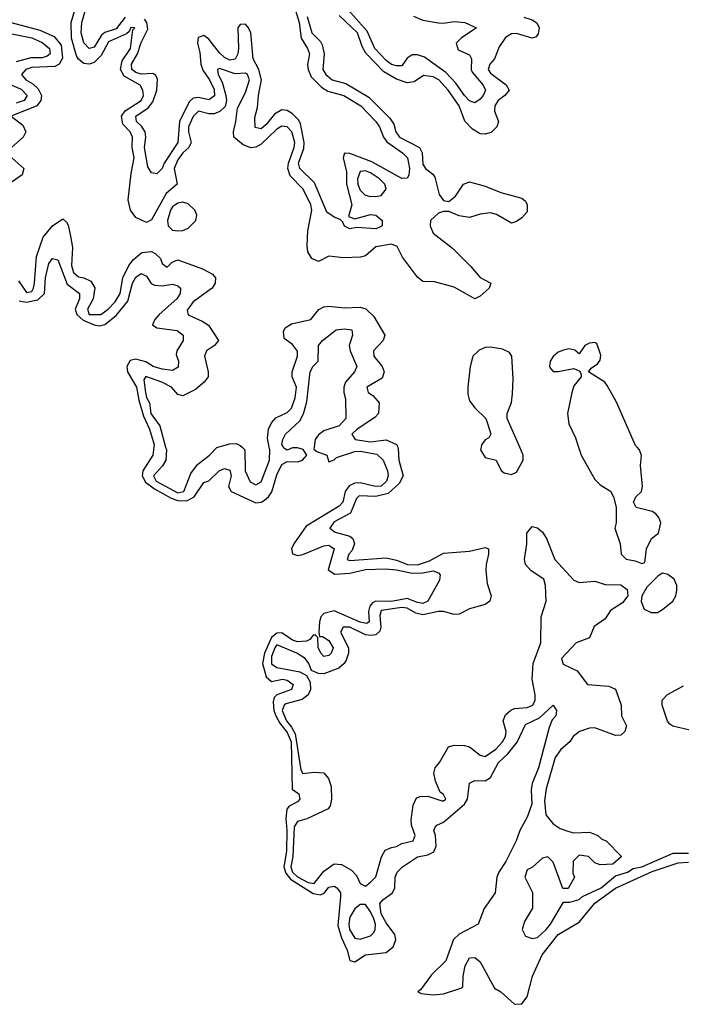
# Model space of a CAD drawing. Header units: inches. Extents: x 2710751 to 2829008, y 857003 to 965602.
# Tile 88 of 256: x 2765604 to 2768142, y 857863 to 861641. Entities that reach past the tile are written whole.
import ezdxf

# ---------------------------------------------------------------- set-up
doc = ezdxf.new("R2010")
doc.units = ezdxf.units.IN
doc.header["$MEASUREMENT"] = 0
doc.layers.add('C7865', color=7, linetype='Continuous')
doc.layers.add('C7866', color=7, linetype='Continuous')

msp = doc.modelspace()

# ---------------------------------------------------------------- linework, layer by layer
at = {"layer": 'C7865', "color": 2}
for points, elevation in [([(2766118, 860000), (2766114.6, 859970), (2766076.1, 859910), (2766073.8, 859890), (2766086.4, 859866.4), (2766120.6, 859840.7), (2766185, 859805), (2766210, 859795.5), (2766245.5, 859794.5), (2766272.8, 859810), (2766310, 859864.7), (2766329.1, 859870.9), (2766368.7, 859910), (2766390, 859918), (2766410, 859912), (2766415.5, 859890), (2766405.5, 859850), (2766415.8, 859830), (2766510, 859786.7), (2766530, 859788.9), (2766542.8, 859797.2), (2766558.4, 859810), (2766571.1, 859828.9), (2766590, 859894), (2766610, 859934), (2766630, 859945.5), (2766670, 859944.4), (2766688.7, 859950), (2766705.2, 859970), (2766691.3, 859991.3), (2766670, 859997.6), (2766650, 859997.6), (2766630, 859989.2), (2766617, 859997), (2766615.4, 860000)], 2), ([(2766163.8, 860000), (2766166.5, 859990), (2766164.2, 859950), (2766151.5, 859928.5), (2766117.6, 859890), (2766127.4, 859870), (2766210, 859824.6), (2766233, 859830), (2766261, 859899), (2766285.6, 859934.4), (2766332, 859970), (2766360.8, 859999.2), (2766363.6, 860000)], 6), ([(2766457.3, 860000), (2766467.3, 859990), (2766468.9, 859910), (2766487.5, 859867.5), (2766510, 859856.3), (2766530, 859867.3), (2766562.6, 859950), (2766563.5, 859990), (2766561.5, 860000)], 6), ([(2766733.6, 860000), (2766732.8, 859992.8), (2766743.4, 859983.4), (2766782, 859970), (2766790, 859944.7), (2766810, 859952), (2766819, 859961), (2766890, 859984.4), (2766910, 859985.5), (2766973.7, 859973.7), (2766998.7, 859950), (2767014.6, 859910), (2767016.9, 859890), (2767011.4, 859870), (2766990, 859851.1), (2766969, 859849), (2766910, 859863.9), (2766890, 859861.7), (2766868, 859852), (2766852, 859830), (2766843.1, 859790), (2766830, 859774), (2766703, 859697), (2766656.1, 859630), (2766646.3, 859610), (2766650, 859591.3), (2766670, 859584.4), (2766690, 859588.2), (2766770, 859621.7), (2766790, 859624.4), (2766810.4, 859610), (2766786.8, 859530), (2766812.7, 859512.7), (2766870, 859516.5), (2766930, 859531.1), (2767005.9, 859534.1), (2767049.8, 859530.2), (2767110, 859516.6), (2767150, 859517.8), (2767190, 859525.3), (2767210, 859518), (2767216.4, 859510), (2767214.9, 859490), (2767170, 859409.7), (2767150, 859401), (2767130, 859403.9), (2767090, 859420.3), (2767030, 859408.4), (2766970, 859409.8), (2766957.2, 859402.8), (2766947.4, 859390), (2766942, 859370), (2766944.9, 859330), (2766935.6, 859324.4), (2766910, 859328.7), (2766810, 859372.7), (2766770, 859362.7), (2766759.1, 859350), (2766753.4, 859330), (2766751.1, 859291.1), (2766754, 859274), (2766766, 859274), (2766790, 859258), (2766806, 859230), (2766798.8, 859210), (2766790, 859201.2), (2766770, 859197.2), (2766759.3, 859210), (2766748.9, 859231.1), (2766748, 859270), (2766739, 859279), (2766730, 859279), (2766717.3, 859262.7), (2766704.5, 859255.5), (2766670, 859253.3), (2766650, 859260.4), (2766610, 859288.5), (2766590, 859286.8), (2766569.5, 859270.5), (2766543.2, 859210), (2766535.9, 859170), (2766550, 859119.1), (2766570, 859101), (2766612, 859110), (2766630, 859106), (2766652.4, 859090), (2766646.8, 859070), (2766590.2, 859049.8), (2766580.2, 859039.8), (2766576.5, 859023.5), (2766579.4, 858990), (2766586.8, 858970), (2766601.8, 858941.8), (2766630, 858905.8), (2766644.7, 858870), (2766648.6, 858688.6), (2766674.8, 858670), (2766678.8, 858650), (2766670, 858639), (2766637.1, 858622.9), (2766628.9, 858611.1), (2766624.3, 858575.7), (2766628.7, 858530), (2766626.8, 858450), (2766616.8, 858390), (2766625.4, 858365.4), (2766643.4, 858343.4), (2766730, 858287.2), (2766757.6, 858282.4), (2766771.4, 858288.6), (2766790, 858312.7), (2766810, 858315.5), (2766821, 858310), (2766830, 858298), (2766834.8, 858290), (2766834.4, 858274.4), (2766824.4, 858164.4), (2766837.8, 858117.8), (2766860.3, 858070), (2766870.7, 858030.7), (2766890, 858026), (2766930, 858052.2), (2767010, 858062), (2767037.2, 858082.8), (2767046.9, 858110), (2767043.5, 858130), (2767010, 858175.1), (2766991, 858210), (2766986, 858250), (2766996.4, 858263.6), (2767034, 858290), (2767042.4, 858310), (2767044.2, 858350), (2767052, 858370), (2767072.7, 858390), (2767130, 858428), (2767170, 858435.8), (2767192.7, 858447.3), (2767202, 858470), (2767199.6, 858510), (2767192.3, 858530), (2767197.5, 858542.5), (2767204, 858550), (2767230, 858561.6), (2767309.6, 858630), (2767321.3, 858650), (2767330, 858711.3), (2767350, 858722), (2767390, 858720.3), (2767410, 858732.4), (2767440.4, 858790), (2767476.4, 858823.6), (2767511.6, 858868.4), (2767544, 858936), (2767598.2, 858961.8), (2767650, 859010.8), (2767662.8, 858990), (2767660.7, 858970), (2767646.4, 858953.6), (2767634.6, 858925.4), (2767594.3, 858770), (2767570.2, 858710), (2767565.5, 858685.5), (2767568.5, 858630), (2767550, 858581.2), (2767522, 858530), (2767508.2, 858490), (2767468.8, 858410), (2767441.5, 858370), (2767433.8, 858350), (2767428.4, 858290), (2767385.3, 858230), (2767362, 858170), (2767290, 858131.3), (2767268.3, 858111.7), (2767238.7, 858030), (2767183.7, 857976.3), (2767142, 857918), (2767131, 857910), (2767143.9, 857903.9), (2767190, 857899.2), (2767230, 857902.6), (2767296, 857924), (2767303.6, 857930), (2767305.1, 857970), (2767312.7, 858010), (2767330, 858041), (2767350, 858042.8), (2767370, 858026), (2767424.8, 857924.8), (2767450, 857910.4), (2767502.6, 857862.6), (2767530, 857864.9), (2767550, 857890.7), (2767570.8, 857970), (2767607.7, 858052.3), (2767669.7, 858130), (2767750, 858178), (2767809.9, 858250.1), (2767890, 858308.4), (2768030, 858372.3), (2768130, 858405.8), (2768170, 858408.4)], 2), ([(2767054.2, 860000), (2767055.8, 859995.8), (2767058.7, 859950), (2767074.4, 859890), (2767059.1, 859860.9), (2767017.3, 859822.7), (2766970, 859811.7), (2766905.8, 859814.2), (2766896.5, 859803.5), (2766872.7, 859747.3), (2766810, 859713.7), (2766793.4, 859690), (2766814.6, 859674.6), (2766870, 859658.4), (2766882, 859650), (2766888.4, 859630), (2766877.4, 859602.6), (2766866, 859590), (2766860.7, 859570), (2766870, 859565.7), (2767010, 859575.3), (2767050, 859566.2), (2767091, 859550), (2767130, 859548.6), (2767176, 859564), (2767230, 859594), (2767330, 859601.3), (2767390, 859616), (2767402, 859610), (2767402.8, 859590), (2767393, 859550), (2767392.4, 859527.6), (2767397.3, 859477.3), (2767413, 859430), (2767407.3, 859410), (2767390, 859397), (2767330, 859379.6), (2767290, 859359.5), (2767270, 859358), (2767230, 859369.3), (2767210, 859369.5), (2767150, 859357.6), (2767123.6, 859363.6), (2767090, 859382.7), (2767070, 859385.1), (2766990, 859373.3), (2766985.9, 859354.1), (2766989, 859310), (2766985.1, 859294.9), (2766970, 859280.5), (2766950, 859277.2), (2766930, 859280.3), (2766870, 859309.7), (2766844.9, 859310), (2766834.6, 859290), (2766865.5, 859230), (2766865.2, 859210), (2766856.4, 859183.6), (2766848.4, 859170), (2766828.1, 859151.9), (2766770, 859131.2), (2766750, 859131.6), (2766723.3, 859143.3), (2766713.3, 859170), (2766699.6, 859190), (2766666.6, 859210), (2766590, 859242.4), (2766582.4, 859230), (2766570, 859197.2), (2766570, 859168.7), (2766590, 859154.6), (2766678, 859138), (2766704.4, 859124.4), (2766718.8, 859098.8), (2766719.3, 859070), (2766710.4, 859049.6), (2766687.8, 859032.2), (2766624.8, 859015.2), (2766618, 859010), (2766610.2, 858990), (2766627.1, 858950), (2766646.5, 858926.5), (2766660.1, 858900.1), (2766682, 858762), (2766690, 858748.4), (2766733.7, 858753.7), (2766770, 858750.6), (2766788.6, 858728.6), (2766798.3, 858698.3), (2766800.5, 858650), (2766795.2, 858624.8), (2766787.7, 858612.3), (2766705.9, 858574.1), (2766670, 858564.7), (2766656.5, 858543.5), (2766651.1, 858430), (2766643.9, 858390), (2766650.2, 858370), (2766670, 858351.3), (2766710, 858329.4), (2766733.7, 858326.3), (2766770, 858373), (2766810, 858402), (2766838.8, 858398.8), (2766877.1, 858377.1), (2766896.3, 858356.3), (2766910, 858326.8), (2766930, 858316), (2766950, 858331), (2766970, 858352), (2766991.2, 858428.8), (2767005.6, 858454.4), (2767030, 858464.9), (2767050, 858467.7), (2767070, 858479.1), (2767113.2, 858490), (2767120.7, 858510), (2767107, 858550), (2767106, 858570), (2767112.9, 858627.1), (2767125.6, 858654.4), (2767140.2, 858659.8), (2767170, 858661), (2767223.5, 858643.5), (2767230, 858642.8), (2767239, 858650), (2767230, 858668), (2767216.4, 858676.4), (2767199.3, 858719.3), (2767192.7, 858750), (2767197.2, 858770), (2767214, 858790), (2767249.3, 858850), (2767270, 858857.3), (2767310, 858856), (2767330, 858850.8), (2767370, 858818.8), (2767390, 858814), (2767430, 858841.6), (2767455.6, 858870), (2767467, 858890), (2767469.5, 858910), (2767458.4, 858950), (2767467, 858973), (2767488.3, 858991.7), (2767502.3, 858997.7), (2767550, 859001.6), (2767572, 859010), (2767580.7, 859030), (2767581.6, 859050), (2767569.5, 859110), (2767574, 859170), (2767602.7, 859250), (2767604.5, 859350), (2767623.7, 859410), (2767621.3, 859470), (2767614, 859494), (2767565.7, 859525.7), (2767544.2, 859550), (2767540.5, 859570), (2767549.4, 859629.4), (2767549.3, 859670), (2767570, 859696), (2767590, 859691.3), (2767610, 859674.8), (2767624.9, 859650), (2767656.3, 859570), (2767730, 859490.4), (2767750, 859481.1), (2767810, 859486.3), (2767850, 859473.4), (2767910, 859472.8), (2767934.3, 859454.3), (2767937.3, 859430), (2767916.5, 859403.5), (2767870, 859374), (2767850, 859341.6), (2767807.9, 859312.1), (2767790, 859269.3), (2767738, 859250), (2767682.8, 859190), (2767688.3, 859168.3), (2767742.5, 859142.5), (2767782, 859090), (2767863.6, 859083.6), (2767890, 859072), (2767911, 859010), (2767912, 858970), (2767931.1, 858931.1), (2767924.7, 858910), (2767910, 858895.3), (2767890, 858894), (2767810, 858922.9), (2767790, 858921.6), (2767751, 858910), (2767726.8, 858890), (2767714, 858870), (2767679.3, 858840.7), (2767657.4, 858810), (2767623.1, 858690), (2767617.2, 858642.8), (2767622, 858590), (2767650, 858555.5), (2767677.6, 858537.6), (2767710, 858525.5), (2767730, 858520.5), (2767790, 858522.8), (2767822, 858510), (2767836.9, 858496.9), (2767854, 858490), (2767911.6, 858431.6), (2767911.6, 858428.4), (2767879.6, 858400.4), (2767830, 858398), (2767810, 858406), (2767786, 858430), (2767750, 858435.3), (2767727.5, 858412.5), (2767726, 858366), (2767732, 858350), (2767707.3, 858307.3), (2767687.3, 858307.3), (2767650, 858408), (2767630, 858428.7), (2767610, 858424), (2767570.8, 858389.2), (2767550, 858378), (2767542, 858350), (2767571.1, 858291.1), (2767571.1, 858231.1), (2767539.8, 858180.2), (2767530.8, 858150), (2767544.7, 858124.7), (2767570, 858115.5), (2767590, 858119.3), (2767622.9, 858150), (2767639.5, 858170), (2767690, 858254), (2767714, 858254), (2767750, 858264.7), (2767763.2, 858276.8), (2767834, 858310), (2767890, 858356), (2767935.3, 858370), (2767956.6, 858383.4), (2767990, 858390.7), (2768110, 858443.1), (2768170, 858442)], 6), ([(2767373.5, 860000), (2767371, 859990), (2767390, 859961), (2767431.1, 859951.1), (2767451.1, 859911.1), (2767462, 859902), (2767490, 859896), (2767510, 859904.7), (2767535.3, 859950), (2767535.3, 859970), (2767522.2, 860000)], 10), ([(2767747.8, 860000), (2767757.1, 859970), (2767810, 859876), (2767830, 859856), (2767870, 859832), (2767882, 859810), (2767892, 859770), (2767892, 859710), (2767886.8, 859690), (2767906.8, 859630), (2767911.3, 859590), (2767930, 859571.3), (2767964.7, 859564.7), (2767990, 859554), (2768002, 859558), (2768008, 859610), (2768028, 859650), (2768054, 859670), (2768063.7, 859710), (2768056, 859730), (2768044.1, 859744.1), (2768030, 859753.2), (2767969, 859769), (2767958, 859790), (2767968, 859810), (2767988.7, 859830), (2767993.2, 859850), (2767985.2, 859930), (2767988.9, 859968.9), (2767982, 859990), (2767972.7, 860000)], 10), ([(2768174.3, 858914.3), (2768109.3, 858929.3), (2768098, 858938), (2768089, 858949), (2768068.7, 859010), (2768068, 859030), (2768089.1, 859050.9), (2768150, 859084.7)], 6)]:
    msp.add_lwpolyline(points, dxfattribs=dict(at, elevation=elevation))
for points, elevation in [([(2768070, 859517.2), (2768053, 859507), (2768010, 859462.7), (2767990.4, 859430), (2767988.5, 859408.5), (2767999.1, 859379.1), (2768026.2, 859366.2), (2768050, 859366.4), (2768070, 859377.1), (2768109.5, 859410), (2768120.5, 859430), (2768124.7, 859450), (2768124.7, 859470), (2768114.5, 859494.5), (2768090, 859512.3)], 10), ([(2766930, 858245.2), (2766910, 858245.2), (2766890, 858229.3), (2766870, 858197.2), (2766866.2, 858170), (2766869.2, 858150), (2766890, 858116.4), (2766910, 858112.2), (2766950, 858126), (2766962.4, 858137.6), (2766967.6, 858150), (2766968.2, 858170), (2766962.3, 858190), (2766950, 858217)], 6)]:
    msp.add_lwpolyline(points, close=True, dxfattribs=dict(at, elevation=elevation))
at = {"layer": 'C7866', "color": 2}
for points, elevation in [([(2767114.2, 861654.2), (2767150, 861639.1), (2767210, 861628.8), (2767230, 861627), (2767270, 861633.8), (2767312, 861630), (2767356, 861610), (2767297.3, 861570), (2767278, 861550), (2767285.5, 861525.5), (2767330, 861506), (2767337.1, 861490), (2767335.2, 861450), (2767339.7, 861439.7), (2767382, 861390), (2767390.3, 861370), (2767382, 861350), (2767370, 861335.6), (2767350, 861322), (2767330, 861329.6), (2767310, 861349.7), (2767277.4, 861397.5), (2767238, 861438), (2767156.8, 861496.8), (2767130, 861505.7), (2767110, 861505.6), (2767090, 861493.2), (2767070, 861464.2), (2767050, 861463.1), (2767030, 861468.7), (2767010, 861483.5), (2766966.4, 861530), (2766937, 861597), (2766810, 861739.6)], 2), ([(2766706.8, 861653.2), (2766724.9, 861590), (2766757.4, 861557.4), (2766764.6, 861544.6), (2766771.8, 861510), (2766767, 861450), (2766778.4, 861430), (2766802, 861410), (2766855.5, 861395.5), (2766943, 861343), (2767023.4, 861263.4), (2767039.3, 861239.3), (2767047.4, 861210), (2767060.4, 861190), (2767137.3, 861150), (2767148.4, 861130), (2767150, 861086), (2767160.7, 861070), (2767188.3, 861048.3), (2767196.1, 861036.1), (2767212.7, 860970), (2767230, 860946.8), (2767250, 860942.8), (2767276, 860964), (2767306, 861010), (2767330, 861018.4), (2767390, 861002), (2767450, 860977), (2767530, 860956.3), (2767543.8, 860943.8), (2767550.6, 860930), (2767550, 860904), (2767530, 860880.9), (2767510, 860866), (2767490, 860859.3), (2767433.4, 860893.4), (2767410, 860899.7), (2767370, 860894.7), (2767330, 860881.6), (2767290, 860887.8), (2767250, 860904.5), (2767230, 860904.5), (2767210, 860898.4), (2767179.5, 860870), (2767178, 860850), (2767190, 860821.6), (2767263.6, 860763.6), (2767334.1, 860694.1), (2767370, 860650.8), (2767411.3, 860630), (2767404.7, 860610), (2767370, 860579.3), (2767350, 860569), (2767270, 860614.5), (2767195.3, 860635.3), (2767150, 860636), (2767130, 860653.2), (2767072.3, 860730), (2767052.3, 860770), (2767030, 860779.5), (2766970, 860769.3), (2766930, 860734), (2766910.8, 860729.2), (2766846.6, 860726.6), (2766790, 860732.7), (2766750, 860713.2), (2766724.4, 860724.4), (2766709.6, 860749.6), (2766706.8, 860773.2), (2766709, 860830), (2766724.7, 860910), (2766720.5, 860930), (2766691.6, 860990), (2766641.3, 861041.3), (2766631.9, 861070), (2766634.8, 861090), (2766657.2, 861150), (2766658.8, 861170), (2766648, 861210), (2766630, 861229.6), (2766610, 861232.6), (2766590, 861220.5), (2766530, 861162.4), (2766510, 861151.3), (2766490, 861149.5), (2766461.1, 861161.1), (2766426, 861190), (2766423.7, 861210), (2766433.6, 861250), (2766439.1, 861300.9), (2766470, 861360.7), (2766485.6, 861410), (2766478, 861430), (2766470, 861435.6), (2766430, 861432.4), (2766370, 861454), (2766362.8, 861450), (2766365.7, 861430), (2766380.7, 861400.7), (2766395.3, 861350), (2766397.6, 861330), (2766392, 861308), (2766371.5, 861288.5), (2766350, 861279.1), (2766330, 861278.9), (2766290, 861289.6), (2766270, 861269.6), (2766251.7, 861230), (2766251.6, 861210), (2766261.3, 861170), (2766258.5, 861161.4), (2766253, 861150), (2766230, 861129.7), (2766210, 861103.5), (2766196.9, 861070), (2766208.2, 861010), (2766165.7, 860974.3), (2766110, 860872.3), (2766090, 860862.7), (2766050, 860881.2), (2766029.6, 860909.6), (2766020.5, 860950), (2766031.5, 861050), (2766043.5, 861110), (2766036, 861150), (2766036.9, 861190), (2766027.6, 861210), (2766000, 861240), (2765995.1, 861270), (2766009, 861291), (2766069.7, 861330), (2766078.3, 861350), (2766076.9, 861370), (2766066, 861390), (2766004.5, 861424.5), (2765990.8, 861450), (2765997.3, 861482.7), (2766028.4, 861530), (2766038, 861602), (2766046, 861610), (2766030, 861611.3), (2766024.2, 861595.8), (2766014.2, 861585.8), (2765944.7, 861555.3), (2765916.8, 861503.2), (2765890, 861476.9), (2765870, 861469.7), (2765850, 861472.8), (2765829.7, 861489.7), (2765822.5, 861502.5), (2765802.6, 861570), (2765801, 861630), (2765818.9, 861690)], 6), ([(2766650, 861714), (2766675.6, 861630), (2766683.1, 861570), (2766708.4, 861530), (2766715.3, 861510), (2766708.6, 861468.6), (2766710.2, 861450), (2766721.6, 861421.6), (2766761.8, 861381.8), (2766786, 861366), (2766847.7, 861350), (2766912, 861310), (2766970.3, 861250), (2766984.2, 861230), (2766998.9, 861190), (2767011.9, 861171.9), (2767072.4, 861130), (2767091.6, 861110), (2767099.6, 861070), (2767096.5, 861043.5), (2767090, 861033.2), (2767070, 861031.8), (2766955, 861095), (2766870, 861127.3), (2766850, 861128.7), (2766844.4, 861110), (2766857.2, 861057.2), (2766857.3, 861010), (2766878.4, 860930), (2766865.4, 860885.4), (2766890, 860876), (2766950, 860893), (2766970, 860890.5), (2766994, 860870), (2766994, 860850), (2766990, 860846.6), (2766970, 860838), (2766896.9, 860843.1), (2766870, 860838), (2766850, 860848), (2766844, 860864), (2766833.6, 860873.6), (2766810, 860882.7), (2766782.7, 860902.7), (2766734.8, 861014.8), (2766678.7, 861070), (2766674, 861090), (2766693.7, 861146.3), (2766695.3, 861170), (2766681.6, 861241.6), (2766674.9, 861254.9), (2766650, 861279.6), (2766630, 861292), (2766610, 861294.5), (2766581.6, 861278.4), (2766550, 861238.4), (2766530, 861222.4), (2766507.3, 861227.2), (2766505.6, 861265.6), (2766516.6, 861303.4), (2766519.7, 861350), (2766531.5, 861410), (2766520.9, 861450), (2766499.1, 861490), (2766490.8, 861590.8), (2766482, 861610), (2766470, 861623), (2766450, 861621.6), (2766440.3, 861610), (2766443.6, 861530), (2766441.1, 861510), (2766430, 861489.7), (2766410, 861485.3), (2766390, 861495.1), (2766370, 861513), (2766330, 861565.6), (2766310, 861579.7), (2766288.1, 861571.9), (2766286.3, 861550), (2766295.3, 861515.3), (2766298.2, 861470), (2766307, 861447), (2766332.2, 861410), (2766350, 861373), (2766351.1, 861348.9), (2766330, 861333.3), (2766290, 861342.2), (2766270, 861338.9), (2766254.1, 861325.9), (2766217.6, 861250), (2766210, 861169.5), (2766158.7, 861090), (2766150, 861069.2), (2766130, 861049), (2766110, 861053.2), (2766095.6, 861075.6), (2766082.3, 861150), (2766087.4, 861190), (2766084.8, 861210), (2766071.6, 861231.6), (2766051.5, 861250), (2766049.7, 861270), (2766097.3, 861302.7), (2766114.7, 861325.3), (2766129.7, 861369.7), (2766132.2, 861412.2), (2766126.7, 861426.7), (2766114.6, 861434.6), (2766070, 861432.1), (2766050, 861438), (2766034.3, 861450), (2766032.3, 861470), (2766056.4, 861510), (2766070, 861553), (2766095.7, 861604.3), (2766092.3, 861630), (2766082.8, 861642.8)], 2), ([(2766009.2, 861650.8), (2765973.9, 861606.1), (2765930, 861591.1), (2765918.3, 861581.7), (2765890, 861534.7), (2765870, 861529.6), (2765850, 861552), (2765839.8, 861590), (2765841.8, 861630), (2765857.3, 861682.7)], 2), ([(2767538, 861650), (2767570, 861640.5), (2767588.2, 861628.2), (2767596.3, 861610), (2767593.2, 861586.8), (2767584.9, 861575.1), (2767570, 861569.4), (2767510, 861587.3), (2767490, 861586.6), (2767467.1, 861572.9), (2767443.4, 861536.6), (2767425.5, 861490), (2767407.7, 861470), (2767400.7, 861450), (2767410, 861436), (2767470.5, 861390.5), (2767481, 861370), (2767464.7, 861350), (2767438.8, 861330), (2767426, 861310), (2767425.5, 861290), (2767440.7, 861250), (2767434.8, 861230), (2767412.7, 861207.3), (2767390, 861200.9), (2767370, 861202.7), (2767340.7, 861220.7), (2767310.9, 861250.9), (2767289.6, 861310), (2767247.6, 861370), (2767211.3, 861410), (2767190, 861421.3), (2767153.2, 861426.8), (2767117.7, 861402.3), (2767090, 861398.7), (2767050, 861412.6), (2767001.1, 861441.1), (2766932.2, 861512.2), (2766917.8, 861537.8), (2766899.8, 861590), (2766830, 861656.3)], 6), ([(2765570.8, 861630), (2765681, 861601), (2765736, 861576), (2765763, 861543), (2765767.6, 861492.4), (2765755.5, 861470), (2765738.8, 861461.2), (2765650, 861457.2), (2765628, 861450), (2765610.5, 861430), (2765628, 861410), (2765654.6, 861394.6), (2765675, 861375), (2765687.6, 861350), (2765684.6, 861330), (2765669.3, 861310.7), (2765570.8, 861270), (2765616.5, 861236.5), (2765627.6, 861210), (2765617.7, 861190), (2765572.6, 861150)], 6), ([(2765567.3, 861587.3), (2765650, 861571.1), (2765690, 861553.6), (2765718.9, 861530), (2765720.3, 861510), (2765710, 861500.5), (2765690, 861493.7), (2765646.1, 861493.9), (2765590, 861478.7)], 2), ([(2765433.4, 861450), (2765610, 861373.6), (2765633.1, 861350), (2765621.6, 861330), (2765590, 861320.3)], 2), ([(2765573.4, 861110), (2765619.3, 861070), (2765614.1, 861045.9), (2765562.8, 861010)], 6), ([(2765599.2, 860639.2), (2765630, 860593.4), (2765650, 860598), (2765657.4, 860610), (2765660.5, 860630), (2765668.3, 860731.7), (2765693.6, 860806.4), (2765729.4, 860850), (2765770, 860876), (2765784, 860864), (2765790, 860852), (2765799.3, 860810), (2765806.6, 860766.6), (2765803, 860697), (2765810, 860670.7), (2765830, 860654), (2765850.3, 860650.3), (2765876.9, 860636.9), (2765892.2, 860612.2), (2765885.7, 860570), (2765864.2, 860530), (2765870, 860509.2), (2765915.1, 860510), (2765942.9, 860530), (2765970, 860558.4), (2765989.6, 860590), (2765999.1, 860650), (2766022.8, 860697.2), (2766040.1, 860719.9), (2766073, 860747), (2766110, 860750.8), (2766124.1, 860744.1), (2766143.8, 860723.8), (2766150, 860704.7), (2766170, 860691.3), (2766189.2, 860710.8), (2766210, 860718.8), (2766304.9, 860684.9), (2766343.8, 860663.8), (2766354.8, 860650), (2766353.4, 860630), (2766342, 860610), (2766270, 860557.6), (2766245.8, 860525.8), (2766250, 860507.7), (2766304.4, 860484.4), (2766328.7, 860468.7), (2766366, 860410), (2766351, 860390), (2766320.7, 860370), (2766313, 860350), (2766327.3, 860290), (2766326.8, 860270), (2766311, 860250), (2766278, 860222), (2766230, 860197.2), (2766210, 860202), (2766186.6, 860230), (2766149.2, 860250), (2766088.2, 860271.8), (2766080.6, 860259.4), (2766086, 860210), (2766090, 860190.8), (2766101.7, 860170), (2766107.6, 860130), (2766142, 860082), (2766163.8, 860000)], 6), ([(2765602.4, 860562.4), (2765630, 860557.1), (2765673.9, 860566.1), (2765698.7, 860590), (2765702.8, 860650), (2765715.4, 860704.6), (2765730, 860724.9), (2765750, 860719.1), (2765785.9, 860625.9), (2765833.7, 860590), (2765832.9, 860570), (2765816.5, 860530), (2765822.6, 860510), (2765847.3, 860487.3), (2765890, 860470.2), (2765910, 860466.4), (2765930, 860471.3), (2765974.4, 860505.6), (2766019.4, 860560.6), (2766036.9, 860630), (2766050, 860652.7), (2766070, 860667.3), (2766090, 860656), (2766107.9, 860627.9), (2766121.5, 860621.5), (2766150, 860619.5), (2766190, 860626.4), (2766210, 860619.1), (2766220.7, 860610), (2766219.3, 860590), (2766206.7, 860570), (2766139.5, 860510), (2766122.4, 860490), (2766114, 860470), (2766130, 860458), (2766208.2, 860448.2), (2766230.7, 860430), (2766230.8, 860410), (2766206.8, 860370), (2766204.5, 860355.5), (2766213.4, 860330), (2766212.4, 860307.6), (2766190, 860295.1), (2766150, 860299.7), (2766116, 860310), (2766087.3, 860327.3), (2766050, 860338.2), (2766027.5, 860332.5), (2766014.4, 860310), (2766017.7, 860290), (2766052.3, 860230), (2766061.2, 860181.2), (2766079.4, 860119.4), (2766101.6, 860070), (2766119.2, 860010), (2766118, 860000)], 2), ([(2766561.5, 860000), (2766554.5, 860034.5), (2766558.9, 860070), (2766570, 860094), (2766586.5, 860113.5), (2766630, 860133.4), (2766646.6, 860150), (2766660.5, 860190), (2766666, 860230), (2766648.7, 860270), (2766649, 860289), (2766669.3, 860350), (2766669.2, 860369.2), (2766650, 860394), (2766618, 860418), (2766616.4, 860443.6), (2766622, 860458), (2766646.8, 860473.2), (2766721.2, 860490), (2766751.5, 860528.5), (2766770, 860539.1), (2766790, 860541.6), (2766850, 860534.9), (2766910, 860537.1), (2766931.8, 860531.8), (2766962, 860502), (2767004, 860430), (2766998.8, 860410), (2766960.7, 860370), (2766963, 860350), (2766994, 860310), (2767002, 860290), (2766994.2, 860265.8), (2766936, 860230), (2766941, 860210), (2766958.4, 860198.4), (2766982.8, 860170), (2766980.7, 860130), (2766966.2, 860113.8), (2766899.1, 860070), (2766878, 860050), (2766891.3, 860030), (2766950, 860020.9), (2767010, 860028), (2767050, 860010.8), (2767054.2, 860000)], 6), ([(2766615.4, 860000), (2766609.8, 860010.2), (2766613.6, 860030), (2766624.2, 860050), (2766678, 860102), (2766692.1, 860127.9), (2766705.8, 860174.2), (2766718, 860290), (2766730, 860310.6), (2766749.4, 860330), (2766750, 860391), (2766765.2, 860410), (2766818, 860450), (2766850, 860454), (2766878, 860450), (2766881, 860430), (2766868.4, 860390), (2766872, 860370), (2766897.1, 860310), (2766888.4, 860290), (2766853.1, 860250), (2766847.4, 860230), (2766847.4, 860210), (2766854.2, 860185.8), (2766855.5, 860110), (2766830, 860082.4), (2766770, 860062.6), (2766750, 860047.8), (2766736.9, 860030), (2766733.6, 860000)], 2), ([(2767972.7, 860000), (2767966.6, 860006.6), (2767893.3, 860173.3), (2767857.5, 860237.5), (2767848.7, 860250), (2767786, 860290), (2767796.4, 860303.6), (2767820.2, 860319.8), (2767830, 860334), (2767832.9, 860352.9), (2767818, 860398), (2767810, 860402), (2767790, 860399), (2767772, 860390), (2767750, 860358), (2767733.2, 860373.2), (2767710, 860377.2), (2767690, 860373.2), (2767670, 860365.2), (2767650, 860348.7), (2767638.8, 860330), (2767636, 860310), (2767641.4, 860301.4), (2767650, 860291.3), (2767670, 860290.8), (2767730, 860302.8), (2767752, 860292), (2767758, 860278), (2767758, 860270), (2767730, 860235.3), (2767722, 860210), (2767704.9, 860130), (2767710.7, 860090), (2767736.4, 860036.4), (2767747.8, 860000)], 10), ([(2767522.2, 860000), (2767474, 860110), (2767474, 860130), (2767490, 860172), (2767494.9, 860205.1), (2767497.1, 860262.9), (2767491.8, 860350), (2767483.3, 860363.3), (2767456.6, 860376.6), (2767410, 860384), (2767390, 860382.6), (2767367.1, 860372.9), (2767342.6, 860350), (2767331.7, 860310), (2767322.6, 860230), (2767323.4, 860203.4), (2767330, 860178.8), (2767350, 860150.7), (2767392, 860110), (2767411.1, 860051.1), (2767403.6, 860036.4), (2767390, 860028.7), (2767376, 860010), (2767373.5, 860000)], 10), ([(2766363.6, 860000), (2766410, 860013.4), (2766434.4, 860014.4), (2766450, 860007.3), (2766457.3, 860000)], 6)]:
    msp.add_lwpolyline(points, dxfattribs=dict(at, elevation=elevation))
for points, elevation in [([(2766930, 861060.4), (2766910, 861058.4), (2766900.2, 861030), (2766901.5, 861010), (2766910, 860986.4), (2766928.3, 860968.3), (2766943.4, 860963.4), (2766970, 860962), (2766990, 860966.4), (2767009.4, 860990), (2767004.5, 861010), (2766984.5, 861030), (2766950, 861053.3)], 6), ([(2766230, 860940.7), (2766210, 860937), (2766190, 860922.7), (2766182.4, 860910), (2766170.5, 860870), (2766173.4, 860850), (2766190, 860833.4), (2766210, 860830.4), (2766230, 860832.4), (2766250, 860841.3), (2766279.6, 860870), (2766282.9, 860890), (2766276.2, 860910), (2766250, 860934.5)], 10)]:
    msp.add_lwpolyline(points, close=True, dxfattribs=dict(at, elevation=elevation))

doc.saveas('drawing.dxf')
